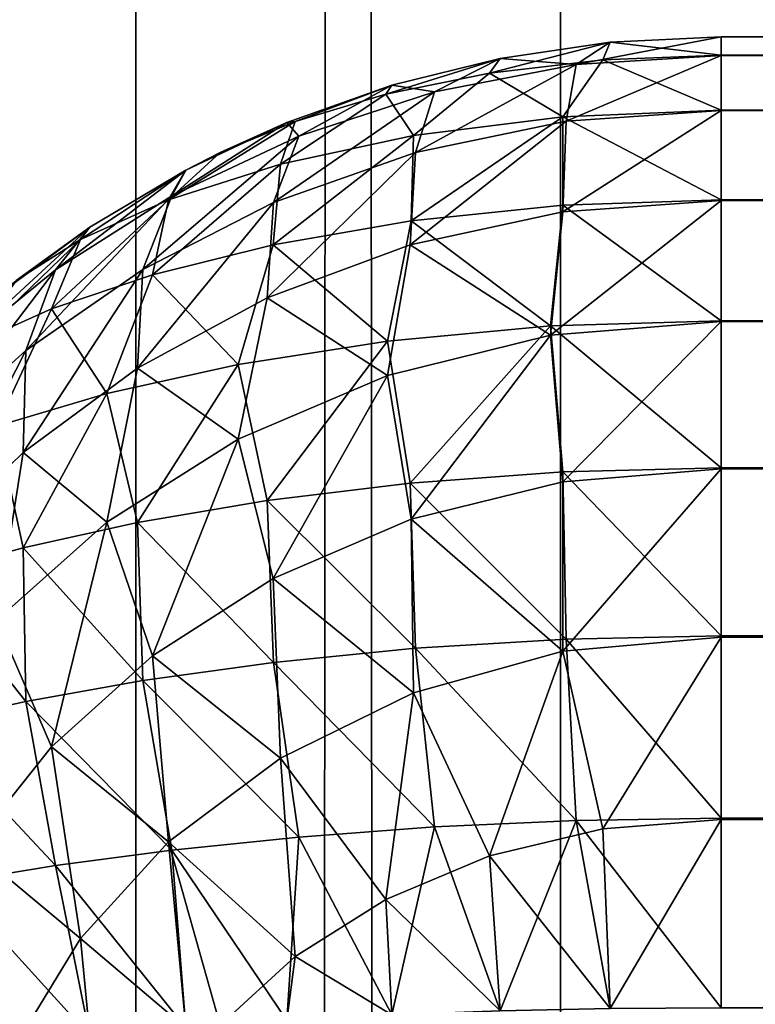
# Model space of a CAD drawing. Extents: x -265 to 265, y 0 to 1027.
# Tile 87 of 256: x -264.23 to -262.94, y 453.31 to 455.03. Entities that reach past the tile are written whole.
import ezdxf

# ---------------------------------------------------------------- set-up
doc = ezdxf.new("R2010")
doc.units = 0
doc.header["$LTSCALE"] = 65.185185
for name, color, linetype in [('107', 7, 'CONTINUOUS'), ('113', 7, 'CONTINUOUS'), ('114', 7, 'CONTINUOUS'), ('116', 7, 'CONTINUOUS'), ('125', 7, 'CONTINUOUS'), ('130', 7, 'CONTINUOUS'), ('211', 7, 'CONTINUOUS'), ('212', 7, 'CONTINUOUS')]:
    doc.layers.add(name, color=color, linetype=linetype)

msp = doc.modelspace()

# ---------------------------------------------------------------- linework, layer by layer
at = {"layer": '107', "color": 7, "linetype": 'CONTINUOUS'}
for points in [[(-263, 454.9673, 16.3683), (-263, 455, 16.7), (263, 454.9677, 16.3703), (-263, 454.9673, 16.3683)], [(263, 454.9677, 16.3703), (-263, 455, 16.7), (263, 455, 16.7), (263, 454.9677, 16.3703)], [(263, 454.8712, 16.051), (-263, 454.9673, 16.3683), (263, 454.9677, 16.3703), (263, 454.8712, 16.051)], [(-263, 454.8705, 16.0491), (-263, 454.9673, 16.3683), (263, 454.8712, 16.051), (-263, 454.8705, 16.0491)], [(263, 454.7142, 15.7566), (-263, 454.8705, 16.0491), (263, 454.8712, 16.051), (263, 454.7142, 15.7566)], [(-263, 454.7131, 15.755), (-263, 454.8705, 16.0491), (263, 454.7142, 15.7566), (-263, 454.7131, 15.755)], [(263, 454.5028, 15.4986), (-263, 454.7131, 15.755), (263, 454.7142, 15.7566), (263, 454.5028, 15.4986)], [(-263, 454.5014, 15.4972), (-263, 454.7131, 15.755), (263, 454.5028, 15.4986), (-263, 454.5014, 15.4972)], [(263, 454.245, 15.2869), (-263, 454.5014, 15.4972), (263, 454.5028, 15.4986), (263, 454.245, 15.2869)], [(-263, 454.2434, 15.2858), (-263, 454.5014, 15.4972), (263, 454.245, 15.2869), (-263, 454.2434, 15.2858)], [(263, 453.9509, 15.1295), (-263, 454.2434, 15.2858), (263, 454.245, 15.2869), (263, 453.9509, 15.1295)], [(-263, 453.949, 15.1288), (-263, 454.2434, 15.2858), (263, 453.9509, 15.1295), (-263, 453.949, 15.1288)], [(263, 453.6317, 15.0327), (-263, 453.949, 15.1288), (263, 453.9509, 15.1295), (263, 453.6317, 15.0327)], [(-263, 453.6297, 15.0323), (-263, 453.949, 15.1288), (263, 453.6317, 15.0327), (-263, 453.6297, 15.0323)], [(263, 453.3, 15), (-263, 453.6297, 15.0323), (263, 453.6317, 15.0327), (263, 453.3, 15)], [(-263, 453.3, 15), (-263, 453.6297, 15.0323), (263, 453.3, 15), (-263, 453.3, 15)]]:
    msp.add_3dface(points, dxfattribs=at)
at = {"layer": '113', "color": 7, "linetype": 'CONTINUOUS'}
for points in [[(-263, 455, 23.3), (-263, 454.9677, 23.6297), (263, 455, 23.3), (-263, 455, 23.3)], [(263, 455, 23.3), (-263, 454.9677, 23.6297), (263, 454.9673, 23.6317), (263, 455, 23.3)], [(-263, 454.9677, 23.6297), (-263, 454.8712, 23.949), (263, 454.9673, 23.6317), (-263, 454.9677, 23.6297)], [(263, 454.9673, 23.6317), (-263, 454.8712, 23.949), (263, 454.8705, 23.9509), (263, 454.9673, 23.6317)], [(-263, 454.8712, 23.949), (-263, 454.7142, 24.2434), (263, 454.8705, 23.9509), (-263, 454.8712, 23.949)], [(263, 454.8705, 23.9509), (-263, 454.7142, 24.2434), (263, 454.7131, 24.245), (263, 454.8705, 23.9509)], [(-263, 454.7142, 24.2434), (-263, 454.5028, 24.5014), (263, 454.7131, 24.245), (-263, 454.7142, 24.2434)], [(263, 454.7131, 24.245), (-263, 454.5028, 24.5014), (263, 454.5014, 24.5028), (263, 454.7131, 24.245)], [(-263, 454.5028, 24.5014), (-263, 454.245, 24.7131), (263, 454.5014, 24.5028), (-263, 454.5028, 24.5014)], [(263, 454.5014, 24.5028), (-263, 454.245, 24.7131), (263, 454.2434, 24.7142), (263, 454.5014, 24.5028)], [(-263, 454.245, 24.7131), (-263, 453.9509, 24.8705), (263, 454.2434, 24.7142), (-263, 454.245, 24.7131)], [(263, 454.2434, 24.7142), (-263, 453.9509, 24.8705), (263, 453.949, 24.8712), (263, 454.2434, 24.7142)], [(-263, 453.9509, 24.8705), (-263, 453.6317, 24.9673), (263, 453.949, 24.8712), (-263, 453.9509, 24.8705)], [(263, 453.949, 24.8712), (-263, 453.6317, 24.9673), (263, 453.6297, 24.9677), (263, 453.949, 24.8712)], [(-263, 453.6317, 24.9673), (-263, 453.3, 25), (263, 453.6297, 24.9677), (-263, 453.6317, 24.9673)], [(-263, 453.3, 25), (263, 453.3, 25), (263, 453.6297, 24.9677), (-263, 453.3, 25)]]:
    msp.add_3dface(points, dxfattribs=at)
at = {"layer": '114', "color": 7, "linetype": 'CONTINUOUS'}
for points in [[(263, 455, 16.7), (-263, 455, 16.7), (263, 455, 23.3), (263, 455, 16.7)], [(-263, 455, 16.7), (-263, 455, 23.3), (263, 455, 23.3), (-263, 455, 16.7)]]:
    msp.add_3dface(points, dxfattribs=at)
at = {"layer": '116', "color": 7, "linetype": 'CONTINUOUS'}
for points in [[(-263.1945, 454.9905, 16.7014), (-263.3875, 454.9621, 16.7057), (-263.1945, 454.9905, 23.2986), (-263.1945, 454.9905, 16.7014)], [(-263.1945, 454.9905, 23.2986), (-263.3875, 454.9621, 16.7057), (-263.3875, 454.9621, 23.2943), (-263.1945, 454.9905, 23.2986)], [(-263, 455, 23.3), (-263, 455, 16.7), (-263.1945, 454.9905, 16.7014), (-263, 455, 23.3)], [(-263, 455, 23.3), (-263.1945, 454.9905, 16.7014), (-263.1945, 454.9905, 23.2986), (-263, 455, 23.3)], [(-263.3875, 454.9621, 16.7057), (-263.5768, 454.915, 16.7127), (-263.3875, 454.9621, 23.2943), (-263.3875, 454.9621, 16.7057)], [(-263.3875, 454.9621, 23.2943), (-263.5768, 454.915, 16.7127), (-263.5768, 454.915, 23.2873), (-263.3875, 454.9621, 23.2943)], [(-263.5768, 454.915, 16.7127), (-263.7608, 454.8497, 16.7226), (-263.5768, 454.915, 23.2873), (-263.5768, 454.915, 16.7127)], [(-263.5768, 454.915, 23.2873), (-263.7608, 454.8497, 16.7226), (-263.7608, 454.8497, 23.2774), (-263.5768, 454.915, 23.2873)], [(-263.7608, 454.8497, 16.7226), (-263.9377, 454.7666, 16.735), (-263.7608, 454.8497, 23.2774), (-263.7608, 454.8497, 16.7226)], [(-263.7608, 454.8497, 23.2774), (-263.9377, 454.7666, 16.735), (-263.8774, 454.7973, 23.2696), (-263.7608, 454.8497, 23.2774)], [(-263.8774, 454.7973, 23.2696), (-263.9377, 454.7666, 16.735), (-263.9377, 454.7666, 23.265), (-263.8774, 454.7973, 23.2696)], [(-263.9377, 454.7666, 16.735), (-264.1058, 454.6665, 16.75), (-263.9377, 454.7666, 23.265), (-263.9377, 454.7666, 16.735)], [(-263.9377, 454.7666, 23.265), (-264.1058, 454.6665, 16.75), (-264.1058, 454.6665, 23.25), (-263.9377, 454.7666, 23.265)], [(-264.1058, 454.6665, 16.75), (-264.2635, 454.5503, 16.7675), (-264.1058, 454.6665, 23.25), (-264.1058, 454.6665, 16.75)], [(-264.1058, 454.6665, 23.25), (-264.2635, 454.5503, 16.7675), (-264.2346, 454.5734, 23.236), (-264.1058, 454.6665, 23.25)]]:
    msp.add_3dface(points, dxfattribs=at)
at = {"layer": '125', "color": 7, "linetype": 'CONTINUOUS'}
for points in [[(-263.3875, 454.9621, 16.7057), (-263.1945, 454.9905, 16.7014), (-263.2541, 454.9512, 16.3722), (-263.3875, 454.9621, 16.7057)], [(-263, 455, 16.7), (-263, 454.9673, 16.3683), (-263.2541, 454.9512, 16.3722), (-263, 455, 16.7)], [(-263.1945, 454.9905, 16.7014), (-263, 455, 16.7), (-263.2541, 454.9512, 16.3722), (-263.1945, 454.9905, 16.7014)], [(-263.5768, 454.915, 16.7127), (-263.3875, 454.9621, 16.7057), (-263.5024, 454.9034, 16.3834), (-263.5768, 454.915, 16.7127)], [(-263.5024, 454.9034, 16.3834), (-263.3875, 454.9621, 16.7057), (-263.2541, 454.9512, 16.3722), (-263.5024, 454.9034, 16.3834)], [(-263, 454.9673, 16.3683), (-263, 454.8705, 16.0491), (-263.2717, 454.852, 16.0547), (-263, 454.9673, 16.3683)], [(-263.2541, 454.9512, 16.3722), (-263, 454.9673, 16.3683), (-263.2717, 454.852, 16.0547), (-263.2541, 454.9512, 16.3722)], [(-263.5024, 454.9034, 16.3834), (-263.2541, 454.9512, 16.3722), (-263.5354, 454.7974, 16.0707), (-263.5024, 454.9034, 16.3834)], [(-263.5354, 454.7974, 16.0707), (-263.2541, 454.9512, 16.3722), (-263.2717, 454.852, 16.0547), (-263.5354, 454.7974, 16.0707)], [(-263.7398, 454.8259, 16.4012), (-263.5024, 454.9034, 16.3834), (-263.7842, 454.7096, 16.0956), (-263.7398, 454.8259, 16.4012)], [(-263.7842, 454.7096, 16.0956), (-263.5024, 454.9034, 16.3834), (-263.5354, 454.7974, 16.0707), (-263.7842, 454.7096, 16.0956)], [(-263.7608, 454.8497, 16.7226), (-263.5768, 454.915, 16.7127), (-263.7398, 454.8259, 16.4012), (-263.7608, 454.8497, 16.7226)], [(-263.7398, 454.8259, 16.4012), (-263.5768, 454.915, 16.7127), (-263.5024, 454.9034, 16.3834), (-263.7398, 454.8259, 16.4012)], [(-263, 454.8705, 16.0491), (-263, 454.7131, 15.755), (-263.2772, 454.6934, 15.7618), (-263, 454.8705, 16.0491)], [(-263.2717, 454.852, 16.0547), (-263, 454.8705, 16.0491), (-263.2772, 454.6934, 15.7618), (-263.2717, 454.852, 16.0547)], [(-263.5354, 454.7974, 16.0707), (-263.2717, 454.852, 16.0547), (-263.545, 454.6355, 15.7814), (-263.5354, 454.7974, 16.0707)], [(-263.545, 454.6355, 15.7814), (-263.2717, 454.852, 16.0547), (-263.2772, 454.6934, 15.7618), (-263.545, 454.6355, 15.7814)], [(-263.9377, 454.7666, 16.735), (-263.7608, 454.8497, 16.7226), (-263.962, 454.7211, 16.4242), (-263.9377, 454.7666, 16.735)], [(-263.962, 454.7211, 16.4242), (-263.7608, 454.8497, 16.7226), (-263.7398, 454.8259, 16.4012), (-263.962, 454.7211, 16.4242)], [(-263.962, 454.7211, 16.4242), (-263.7398, 454.8259, 16.4012), (-264.0129, 454.5925, 16.1274), (-263.962, 454.7211, 16.4242)], [(-264.0129, 454.5925, 16.1274), (-263.7398, 454.8259, 16.4012), (-263.7842, 454.7096, 16.0956), (-264.0129, 454.5925, 16.1274)], [(-263.7842, 454.7096, 16.0956), (-263.5354, 454.7974, 16.0707), (-263.7954, 454.5427, 15.8119), (-263.7842, 454.7096, 16.0956)], [(-263.7954, 454.5427, 15.8119), (-263.5354, 454.7974, 16.0707), (-263.545, 454.6355, 15.7814), (-263.7954, 454.5427, 15.8119)], [(-264.1058, 454.6665, 16.75), (-263.9377, 454.7666, 16.735), (-264.1661, 454.592, 16.4513), (-264.1058, 454.6665, 16.75)], [(-264.1661, 454.592, 16.4513), (-263.9377, 454.7666, 16.735), (-263.962, 454.7211, 16.4242), (-264.1661, 454.592, 16.4513)], [(-264.1661, 454.592, 16.4513), (-263.962, 454.7211, 16.4242), (-264.2181, 454.4504, 16.1641), (-264.1661, 454.592, 16.4513)], [(-264.2181, 454.4504, 16.1641), (-263.962, 454.7211, 16.4242), (-264.0129, 454.5925, 16.1274), (-264.2181, 454.4504, 16.1641)], [(-263, 454.7131, 15.755), (-263, 454.5014, 15.4972), (-263.299, 454.4773, 15.5064), (-263, 454.7131, 15.755)], [(-263.2772, 454.6934, 15.7618), (-263, 454.7131, 15.755), (-263.299, 454.4773, 15.5064), (-263.2772, 454.6934, 15.7618)], [(-264.0129, 454.5925, 16.1274), (-263.7842, 454.7096, 16.0956), (-264.0225, 454.4199, 15.8506), (-264.0129, 454.5925, 16.1274)], [(-264.0225, 454.4199, 15.8506), (-263.7842, 454.7096, 16.0956), (-263.7954, 454.5427, 15.8119), (-264.0225, 454.4199, 15.8506)], [(-263.545, 454.6355, 15.7814), (-263.2772, 454.6934, 15.7618), (-263.299, 454.4773, 15.5064), (-263.545, 454.6355, 15.7814)], [(-264.2635, 454.5503, 16.7675), (-264.1058, 454.6665, 16.75), (-264.3498, 454.4418, 16.4815), (-264.2635, 454.5503, 16.7675)], [(-264.3498, 454.4418, 16.4815), (-264.1058, 454.6665, 16.75), (-264.1661, 454.592, 16.4513), (-264.3498, 454.4418, 16.4815)], [(-263.7954, 454.5427, 15.8119), (-263.545, 454.6355, 15.7814), (-263.5848, 454.4069, 15.5329), (-263.7954, 454.5427, 15.8119)], [(-263.5848, 454.4069, 15.5329), (-263.545, 454.6355, 15.7814), (-263.299, 454.4773, 15.5064), (-263.5848, 454.4069, 15.5329)], [(-264.3498, 454.4418, 16.4815), (-264.1661, 454.592, 16.4513), (-264.3978, 454.2877, 16.2037), (-264.3498, 454.4418, 16.4815)], [(-264.3978, 454.2877, 16.2037), (-264.1661, 454.592, 16.4513), (-264.2181, 454.4504, 16.1641), (-264.3978, 454.2877, 16.2037)], [(-264.2181, 454.4504, 16.1641), (-264.0129, 454.5925, 16.1274), (-264.2226, 454.2722, 15.895), (-264.2181, 454.4504, 16.1641)], [(-264.2226, 454.2722, 15.895), (-264.0129, 454.5925, 16.1274), (-264.0225, 454.4199, 15.8506), (-264.2226, 454.2722, 15.895)], [(-264.0225, 454.4199, 15.8506), (-263.7954, 454.5427, 15.8119), (-263.8463, 454.2955, 15.5737), (-264.0225, 454.4199, 15.8506)], [(-263.8463, 454.2955, 15.5737), (-263.7954, 454.5427, 15.8119), (-263.5848, 454.4069, 15.5329), (-263.8463, 454.2955, 15.5737)], [(-263.299, 454.4773, 15.5064), (-263, 454.5014, 15.4972), (-263.2777, 454.2209, 15.2952), (-263.299, 454.4773, 15.5064)], [(-263, 454.5014, 15.4972), (-263, 454.2434, 15.2858), (-263.2777, 454.2209, 15.2952), (-263, 454.5014, 15.4972)], [(-263.5848, 454.4069, 15.5329), (-263.299, 454.4773, 15.5064), (-263.5429, 454.1554, 15.3223), (-263.5848, 454.4069, 15.5329)], [(-263.5429, 454.1554, 15.3223), (-263.299, 454.4773, 15.5064), (-263.2777, 454.2209, 15.2952), (-263.5429, 454.1554, 15.3223)], [(-264.3978, 454.2877, 16.2037), (-264.2181, 454.4504, 16.1641), (-264.3939, 454.105, 15.9424), (-264.3978, 454.2877, 16.2037)], [(-264.3939, 454.105, 15.9424), (-264.2181, 454.4504, 16.1641), (-264.2226, 454.2722, 15.895), (-264.3939, 454.105, 15.9424)], [(-264.2226, 454.2722, 15.895), (-264.0225, 454.4199, 15.8506), (-264.0759, 454.1502, 15.6245), (-264.2226, 454.2722, 15.895)], [(-264.0759, 454.1502, 15.6245), (-264.0225, 454.4199, 15.8506), (-263.8463, 454.2955, 15.5737), (-264.0759, 454.1502, 15.6245)], [(-263.8463, 454.2955, 15.5737), (-263.5848, 454.4069, 15.5329), (-263.7849, 454.0516, 15.3642), (-263.8463, 454.2955, 15.5737)], [(-263.7849, 454.0516, 15.3642), (-263.5848, 454.4069, 15.5329), (-263.5429, 454.1554, 15.3223), (-263.7849, 454.0516, 15.3642)], [(-264.0759, 454.1502, 15.6245), (-263.8463, 454.2955, 15.5737), (-263.9962, 453.9163, 15.417), (-264.0759, 454.1502, 15.6245)], [(-263.9962, 453.9163, 15.417), (-263.8463, 454.2955, 15.5737), (-263.7849, 454.0516, 15.3642), (-263.9962, 453.9163, 15.417)], [(-264.3939, 454.105, 15.9424), (-264.2226, 454.2722, 15.895), (-264.2695, 453.9786, 15.6816), (-264.3939, 454.105, 15.9424)], [(-264.2695, 453.9786, 15.6816), (-264.2226, 454.2722, 15.895), (-264.0759, 454.1502, 15.6245), (-264.2695, 453.9786, 15.6816)], [(-263.2777, 454.2209, 15.2952), (-263, 454.2434, 15.2858), (-263.2774, 453.924, 15.1402), (-263.2777, 454.2209, 15.2952)], [(-263, 454.2434, 15.2858), (-263, 453.949, 15.1288), (-263.2774, 453.924, 15.1402), (-263, 454.2434, 15.2858)], [(-263.5429, 454.1554, 15.3223), (-263.2777, 454.2209, 15.2952), (-263.2774, 453.924, 15.1402), (-263.5429, 454.1554, 15.3223)], [(-264.2695, 453.9786, 15.6816), (-264.0759, 454.1502, 15.6245), (-264.1729, 453.7569, 15.4766), (-264.2695, 453.9786, 15.6816)], [(-264.1729, 453.7569, 15.4766), (-264.0759, 454.1502, 15.6245), (-263.9962, 453.9163, 15.417), (-264.1729, 453.7569, 15.4766)], [(-263.7849, 454.0516, 15.3642), (-263.5429, 454.1554, 15.3223), (-263.539, 453.8511, 15.173), (-263.7849, 454.0516, 15.3642)], [(-263.539, 453.8511, 15.173), (-263.5429, 454.1554, 15.3223), (-263.2774, 453.924, 15.1402), (-263.539, 453.8511, 15.173)], [(-263.9962, 453.9163, 15.417), (-263.7849, 454.0516, 15.3642), (-263.772, 453.737, 15.2231), (-263.9962, 453.9163, 15.417)], [(-263.772, 453.737, 15.2231), (-263.7849, 454.0516, 15.3642), (-263.539, 453.8511, 15.173), (-263.772, 453.737, 15.2231)], [(-264.3134, 453.5806, 15.5395), (-264.2695, 453.9786, 15.6816), (-264.1729, 453.7569, 15.4766), (-264.3134, 453.5806, 15.5395)], [(-263.2774, 453.924, 15.1402), (-263, 453.949, 15.1288), (-263.2074, 453.6134, 15.0403), (-263.2774, 453.924, 15.1402)], [(-263, 453.949, 15.1288), (-263, 453.6297, 15.0323), (-263.2074, 453.6134, 15.0403), (-263, 453.949, 15.1288)], [(-263.539, 453.8511, 15.173), (-263.2774, 453.924, 15.1402), (-263.4057, 453.5656, 15.0638), (-263.539, 453.8511, 15.173)], [(-263.4057, 453.5656, 15.0638), (-263.2774, 453.924, 15.1402), (-263.2074, 453.6134, 15.0403), (-263.4057, 453.5656, 15.0638)], [(-264.1729, 453.7569, 15.4766), (-263.9962, 453.9163, 15.417), (-263.9678, 453.5905, 15.2855), (-264.1729, 453.7569, 15.4766)], [(-263.9678, 453.5905, 15.2855), (-263.9962, 453.9163, 15.417), (-263.772, 453.737, 15.2231), (-263.9678, 453.5905, 15.2855)], [(-263.772, 453.737, 15.2231), (-263.539, 453.8511, 15.173), (-263.5873, 453.4896, 15.1007), (-263.772, 453.737, 15.2231)], [(-263.5873, 453.4896, 15.1007), (-263.539, 453.8511, 15.173), (-263.4057, 453.5656, 15.0638), (-263.5873, 453.4896, 15.1007)], [(-264.3134, 453.5806, 15.5395), (-264.1729, 453.7569, 15.4766), (-264.1224, 453.4209, 15.3549), (-264.3134, 453.5806, 15.5395)], [(-264.1224, 453.4209, 15.3549), (-264.1729, 453.7569, 15.4766), (-263.9678, 453.5905, 15.2855), (-264.1224, 453.4209, 15.3549)], [(-263.9678, 453.5905, 15.2855), (-263.772, 453.737, 15.2231), (-263.746, 453.3899, 15.1482), (-263.9678, 453.5905, 15.2855)], [(-263.746, 453.3899, 15.1482), (-263.772, 453.737, 15.2231), (-263.5873, 453.4896, 15.1007), (-263.746, 453.3899, 15.1482)], [(-263, 453.6297, 15.0323), (-263.1945, 453.2986, 15.0095), (-263.2074, 453.6134, 15.0403), (-263, 453.6297, 15.0323)], [(-263, 453.6297, 15.0323), (-263, 453.3, 15), (-263.1945, 453.2986, 15.0095), (-263, 453.6297, 15.0323)], [(-263.1945, 453.2986, 15.0095), (-263.4057, 453.5656, 15.0638), (-263.2074, 453.6134, 15.0403), (-263.1945, 453.2986, 15.0095)], [(-264.2346, 453.236, 15.4266), (-264.3134, 453.5806, 15.5395), (-264.1224, 453.4209, 15.3549), (-264.2346, 453.236, 15.4266)], [(-263.9377, 453.265, 15.2334), (-264.1224, 453.4209, 15.3549), (-263.9678, 453.5905, 15.2855), (-263.9377, 453.265, 15.2334)], [(-263.8774, 453.2696, 15.2027), (-263.9377, 453.265, 15.2334), (-263.9678, 453.5905, 15.2855), (-263.8774, 453.2696, 15.2027)], [(-263.8774, 453.2696, 15.2027), (-263.9678, 453.5905, 15.2855), (-263.746, 453.3899, 15.1482), (-263.8774, 453.2696, 15.2027)], [(-263.3875, 453.2943, 15.0379), (-263.5873, 453.4896, 15.1007), (-263.4057, 453.5656, 15.0638), (-263.3875, 453.2943, 15.0379)], [(-263.1945, 453.2986, 15.0095), (-263.3875, 453.2943, 15.0379), (-263.4057, 453.5656, 15.0638), (-263.1945, 453.2986, 15.0095)], [(-263.5768, 453.2873, 15.085), (-263.746, 453.3899, 15.1482), (-263.5873, 453.4896, 15.1007), (-263.5768, 453.2873, 15.085)], [(-263.3875, 453.2943, 15.0379), (-263.5768, 453.2873, 15.085), (-263.5873, 453.4896, 15.1007), (-263.3875, 453.2943, 15.0379)], [(-264.1058, 453.25, 15.3335), (-264.2346, 453.236, 15.4266), (-264.1224, 453.4209, 15.3549), (-264.1058, 453.25, 15.3335)], [(-263.9377, 453.265, 15.2334), (-264.1058, 453.25, 15.3335), (-264.1224, 453.4209, 15.3549), (-263.9377, 453.265, 15.2334)], [(-263.7608, 453.2774, 15.1503), (-263.8774, 453.2696, 15.2027), (-263.746, 453.3899, 15.1482), (-263.7608, 453.2774, 15.1503)], [(-263.5768, 453.2873, 15.085), (-263.7608, 453.2774, 15.1503), (-263.746, 453.3899, 15.1482), (-263.5768, 453.2873, 15.085)]]:
    msp.add_3dface(points, dxfattribs=at)
at = {"layer": '130', "color": 7, "linetype": 'CONTINUOUS'}
for points in [[(-263.1945, 454.9905, 23.2986), (-263.3875, 454.9621, 23.2943), (-263.4057, 454.9362, 23.5656), (-263.1945, 454.9905, 23.2986)], [(-263.1945, 454.9905, 23.2986), (-263.4057, 454.9362, 23.5656), (-263.2074, 454.9597, 23.6134), (-263.1945, 454.9905, 23.2986)], [(-263, 454.9677, 23.6297), (-263.1945, 454.9905, 23.2986), (-263.2074, 454.9597, 23.6134), (-263, 454.9677, 23.6297)], [(-263, 454.9677, 23.6297), (-263, 455, 23.3), (-263.1945, 454.9905, 23.2986), (-263, 454.9677, 23.6297)], [(-263.3875, 454.9621, 23.2943), (-263.5768, 454.915, 23.2873), (-263.5873, 454.8993, 23.4896), (-263.3875, 454.9621, 23.2943)], [(-263.3875, 454.9621, 23.2943), (-263.5873, 454.8993, 23.4896), (-263.4057, 454.9362, 23.5656), (-263.3875, 454.9621, 23.2943)], [(-263.4057, 454.9362, 23.5656), (-263.2774, 454.8598, 23.924), (-263.2074, 454.9597, 23.6134), (-263.4057, 454.9362, 23.5656)], [(-263.2774, 454.8598, 23.924), (-263, 454.8712, 23.949), (-263.2074, 454.9597, 23.6134), (-263.2774, 454.8598, 23.924)], [(-263, 454.8712, 23.949), (-263, 454.9677, 23.6297), (-263.2074, 454.9597, 23.6134), (-263, 454.8712, 23.949)], [(-263.5873, 454.8993, 23.4896), (-263.539, 454.827, 23.8511), (-263.4057, 454.9362, 23.5656), (-263.5873, 454.8993, 23.4896)], [(-263.539, 454.827, 23.8511), (-263.2774, 454.8598, 23.924), (-263.4057, 454.9362, 23.5656), (-263.539, 454.827, 23.8511)], [(-263.5768, 454.915, 23.2873), (-263.7608, 454.8497, 23.2774), (-263.746, 454.8518, 23.3899), (-263.5768, 454.915, 23.2873)], [(-263.5768, 454.915, 23.2873), (-263.746, 454.8518, 23.3899), (-263.5873, 454.8993, 23.4896), (-263.5768, 454.915, 23.2873)], [(-263.772, 454.7769, 23.737), (-263.539, 454.827, 23.8511), (-263.5873, 454.8993, 23.4896), (-263.772, 454.7769, 23.737)], [(-263.746, 454.8518, 23.3899), (-263.772, 454.7769, 23.737), (-263.5873, 454.8993, 23.4896), (-263.746, 454.8518, 23.3899)], [(-263, 454.7142, 24.2434), (-263, 454.8712, 23.949), (-263.2774, 454.8598, 23.924), (-263, 454.7142, 24.2434)], [(-263.8774, 454.7973, 23.2696), (-263.9678, 454.7145, 23.5905), (-263.746, 454.8518, 23.3899), (-263.8774, 454.7973, 23.2696)], [(-263.9678, 454.7145, 23.5905), (-263.772, 454.7769, 23.737), (-263.746, 454.8518, 23.3899), (-263.9678, 454.7145, 23.5905)], [(-263.7608, 454.8497, 23.2774), (-263.8774, 454.7973, 23.2696), (-263.746, 454.8518, 23.3899), (-263.7608, 454.8497, 23.2774)], [(-263.5429, 454.6777, 24.1554), (-263.2777, 454.7048, 24.2209), (-263.2774, 454.8598, 23.924), (-263.5429, 454.6777, 24.1554)], [(-263.539, 454.827, 23.8511), (-263.5429, 454.6777, 24.1554), (-263.2774, 454.8598, 23.924), (-263.539, 454.827, 23.8511)], [(-263.2777, 454.7048, 24.2209), (-263, 454.7142, 24.2434), (-263.2774, 454.8598, 23.924), (-263.2777, 454.7048, 24.2209)], [(-263.7849, 454.6358, 24.0516), (-263.5429, 454.6777, 24.1554), (-263.539, 454.827, 23.8511), (-263.7849, 454.6358, 24.0516)], [(-263.772, 454.7769, 23.737), (-263.7849, 454.6358, 24.0516), (-263.539, 454.827, 23.8511), (-263.772, 454.7769, 23.737)], [(-263.8774, 454.7973, 23.2696), (-263.9377, 454.7666, 23.265), (-263.9678, 454.7145, 23.5905), (-263.8774, 454.7973, 23.2696)], [(-263.9377, 454.7666, 23.265), (-264.1058, 454.6665, 23.25), (-264.1224, 454.6451, 23.4209), (-263.9377, 454.7666, 23.265)], [(-263.9377, 454.7666, 23.265), (-264.1224, 454.6451, 23.4209), (-263.9678, 454.7145, 23.5905), (-263.9377, 454.7666, 23.265)], [(-263.9962, 454.583, 23.9163), (-263.7849, 454.6358, 24.0516), (-263.772, 454.7769, 23.737), (-263.9962, 454.583, 23.9163)], [(-263.9678, 454.7145, 23.5905), (-263.9962, 454.583, 23.9163), (-263.772, 454.7769, 23.737), (-263.9678, 454.7145, 23.5905)], [(-264.1729, 454.5234, 23.7569), (-263.9962, 454.583, 23.9163), (-263.9678, 454.7145, 23.5905), (-264.1729, 454.5234, 23.7569)], [(-264.1224, 454.6451, 23.4209), (-264.1729, 454.5234, 23.7569), (-263.9678, 454.7145, 23.5905), (-264.1224, 454.6451, 23.4209)], [(-263, 454.5028, 24.5014), (-263, 454.7142, 24.2434), (-263.2777, 454.7048, 24.2209), (-263, 454.5028, 24.5014)], [(-263.5429, 454.6777, 24.1554), (-263.299, 454.4936, 24.4773), (-263.2777, 454.7048, 24.2209), (-263.5429, 454.6777, 24.1554)], [(-263.299, 454.4936, 24.4773), (-263, 454.5028, 24.5014), (-263.2777, 454.7048, 24.2209), (-263.299, 454.4936, 24.4773)], [(-264.1058, 454.6665, 23.25), (-264.2346, 454.5734, 23.236), (-264.1224, 454.6451, 23.4209), (-264.1058, 454.6665, 23.25)], [(-263.7849, 454.6358, 24.0516), (-263.5848, 454.4671, 24.4069), (-263.5429, 454.6777, 24.1554), (-263.7849, 454.6358, 24.0516)], [(-263.5848, 454.4671, 24.4069), (-263.299, 454.4936, 24.4773), (-263.5429, 454.6777, 24.1554), (-263.5848, 454.4671, 24.4069)], [(-264.2346, 454.5734, 23.236), (-264.3134, 454.4605, 23.5806), (-264.1224, 454.6451, 23.4209), (-264.2346, 454.5734, 23.236)], [(-264.3134, 454.4605, 23.5806), (-264.1729, 454.5234, 23.7569), (-264.1224, 454.6451, 23.4209), (-264.3134, 454.4605, 23.5806)], [(-263.9962, 454.583, 23.9163), (-263.8463, 454.4263, 24.2955), (-263.7849, 454.6358, 24.0516), (-263.9962, 454.583, 23.9163)], [(-263.8463, 454.4263, 24.2955), (-263.5848, 454.4671, 24.4069), (-263.7849, 454.6358, 24.0516), (-263.8463, 454.4263, 24.2955)], [(-264.1729, 454.5234, 23.7569), (-264.0759, 454.3755, 24.1502), (-263.9962, 454.583, 23.9163), (-264.1729, 454.5234, 23.7569)], [(-264.0759, 454.3755, 24.1502), (-263.8463, 454.4263, 24.2955), (-263.9962, 454.583, 23.9163), (-264.0759, 454.3755, 24.1502)], [(-264.3134, 454.4605, 23.5806), (-264.2695, 454.3184, 23.9786), (-264.1729, 454.5234, 23.7569), (-264.3134, 454.4605, 23.5806)], [(-264.2695, 454.3184, 23.9786), (-264.0759, 454.3755, 24.1502), (-264.1729, 454.5234, 23.7569), (-264.2695, 454.3184, 23.9786)], [(-263.5848, 454.4671, 24.4069), (-263.545, 454.2186, 24.6355), (-263.299, 454.4936, 24.4773), (-263.5848, 454.4671, 24.4069)], [(-263.545, 454.2186, 24.6355), (-263.2772, 454.2382, 24.6934), (-263.299, 454.4936, 24.4773), (-263.545, 454.2186, 24.6355)], [(-263, 454.245, 24.7131), (-263, 454.5028, 24.5014), (-263.299, 454.4936, 24.4773), (-263, 454.245, 24.7131)], [(-263.2772, 454.2382, 24.6934), (-263, 454.245, 24.7131), (-263.299, 454.4936, 24.4773), (-263.2772, 454.2382, 24.6934)], [(-263.8463, 454.4263, 24.2955), (-263.7954, 454.1881, 24.5427), (-263.5848, 454.4671, 24.4069), (-263.8463, 454.4263, 24.2955)], [(-263.7954, 454.1881, 24.5427), (-263.545, 454.2186, 24.6355), (-263.5848, 454.4671, 24.4069), (-263.7954, 454.1881, 24.5427)], [(-264.0759, 454.3755, 24.1502), (-264.0225, 454.1494, 24.4199), (-263.8463, 454.4263, 24.2955), (-264.0759, 454.3755, 24.1502)], [(-264.0225, 454.1494, 24.4199), (-263.7954, 454.1881, 24.5427), (-263.8463, 454.4263, 24.2955), (-264.0225, 454.1494, 24.4199)], [(-264.2695, 454.3184, 23.9786), (-264.2226, 454.105, 24.2722), (-264.0759, 454.3755, 24.1502), (-264.2695, 454.3184, 23.9786)], [(-264.2226, 454.105, 24.2722), (-264.0225, 454.1494, 24.4199), (-264.0759, 454.3755, 24.1502), (-264.2226, 454.105, 24.2722)], [(-264.3939, 454.0576, 24.105), (-264.2226, 454.105, 24.2722), (-264.2695, 454.3184, 23.9786), (-264.3939, 454.0576, 24.105)], [(-263.545, 454.2186, 24.6355), (-263.2717, 453.9453, 24.852), (-263.2772, 454.2382, 24.6934), (-263.545, 454.2186, 24.6355)], [(-263, 453.9509, 24.8705), (-263, 454.245, 24.7131), (-263.2772, 454.2382, 24.6934), (-263, 453.9509, 24.8705)], [(-263.2717, 453.9453, 24.852), (-263, 453.9509, 24.8705), (-263.2772, 454.2382, 24.6934), (-263.2717, 453.9453, 24.852)], [(-263.7954, 454.1881, 24.5427), (-263.5354, 453.9293, 24.7974), (-263.545, 454.2186, 24.6355), (-263.7954, 454.1881, 24.5427)], [(-263.5354, 453.9293, 24.7974), (-263.2717, 453.9453, 24.852), (-263.545, 454.2186, 24.6355), (-263.5354, 453.9293, 24.7974)], [(-264.0225, 454.1494, 24.4199), (-263.7842, 453.9044, 24.7096), (-263.7954, 454.1881, 24.5427), (-264.0225, 454.1494, 24.4199)], [(-263.7842, 453.9044, 24.7096), (-263.5354, 453.9293, 24.7974), (-263.7954, 454.1881, 24.5427), (-263.7842, 453.9044, 24.7096)], [(-264.2226, 454.105, 24.2722), (-264.0129, 453.8726, 24.5925), (-264.0225, 454.1494, 24.4199), (-264.2226, 454.105, 24.2722)], [(-264.0129, 453.8726, 24.5925), (-263.7842, 453.9044, 24.7096), (-264.0225, 454.1494, 24.4199), (-264.0129, 453.8726, 24.5925)], [(-264.3939, 454.0576, 24.105), (-264.2181, 453.8359, 24.4504), (-264.2226, 454.105, 24.2722), (-264.3939, 454.0576, 24.105)], [(-264.2181, 453.8359, 24.4504), (-264.0129, 453.8726, 24.5925), (-264.2226, 454.105, 24.2722), (-264.2181, 453.8359, 24.4504)], [(-264.3978, 453.7963, 24.2877), (-264.2181, 453.8359, 24.4504), (-264.3939, 454.0576, 24.105), (-264.3978, 453.7963, 24.2877)], [(-263.5354, 453.9293, 24.7974), (-263.2541, 453.6278, 24.9512), (-263.2717, 453.9453, 24.852), (-263.5354, 453.9293, 24.7974)], [(-263, 453.6317, 24.9673), (-263, 453.9509, 24.8705), (-263.2717, 453.9453, 24.852), (-263, 453.6317, 24.9673)], [(-263.2541, 453.6278, 24.9512), (-263, 453.6317, 24.9673), (-263.2717, 453.9453, 24.852), (-263.2541, 453.6278, 24.9512)], [(-263.7842, 453.9044, 24.7096), (-263.5024, 453.6166, 24.9034), (-263.5354, 453.9293, 24.7974), (-263.7842, 453.9044, 24.7096)], [(-263.5024, 453.6166, 24.9034), (-263.2541, 453.6278, 24.9512), (-263.5354, 453.9293, 24.7974), (-263.5024, 453.6166, 24.9034)], [(-264.0129, 453.8726, 24.5925), (-263.7398, 453.5988, 24.8259), (-263.7842, 453.9044, 24.7096), (-264.0129, 453.8726, 24.5925)], [(-263.7398, 453.5988, 24.8259), (-263.5024, 453.6166, 24.9034), (-263.7842, 453.9044, 24.7096), (-263.7398, 453.5988, 24.8259)], [(-264.2181, 453.8359, 24.4504), (-263.962, 453.5758, 24.7211), (-264.0129, 453.8726, 24.5925), (-264.2181, 453.8359, 24.4504)], [(-263.962, 453.5758, 24.7211), (-263.7398, 453.5988, 24.8259), (-264.0129, 453.8726, 24.5925), (-263.962, 453.5758, 24.7211)], [(-264.3978, 453.7963, 24.2877), (-264.1661, 453.5487, 24.592), (-264.2181, 453.8359, 24.4504), (-264.3978, 453.7963, 24.2877)], [(-264.1661, 453.5487, 24.592), (-263.962, 453.5758, 24.7211), (-264.2181, 453.8359, 24.4504), (-264.1661, 453.5487, 24.592)], [(-264.3498, 453.5185, 24.4418), (-264.1661, 453.5487, 24.592), (-264.3978, 453.7963, 24.2877), (-264.3498, 453.5185, 24.4418)], [(-263.5024, 453.6166, 24.9034), (-263.3875, 453.2943, 24.9621), (-263.2541, 453.6278, 24.9512), (-263.5024, 453.6166, 24.9034)], [(-263.3875, 453.2943, 24.9621), (-263.1945, 453.2986, 24.9905), (-263.2541, 453.6278, 24.9512), (-263.3875, 453.2943, 24.9621)], [(-263, 453.3, 25), (-263, 453.6317, 24.9673), (-263.2541, 453.6278, 24.9512), (-263, 453.3, 25)], [(-263.1945, 453.2986, 24.9905), (-263, 453.3, 25), (-263.2541, 453.6278, 24.9512), (-263.1945, 453.2986, 24.9905)], [(-263.7398, 453.5988, 24.8259), (-263.5768, 453.2873, 24.915), (-263.5024, 453.6166, 24.9034), (-263.7398, 453.5988, 24.8259)], [(-263.5768, 453.2873, 24.915), (-263.3875, 453.2943, 24.9621), (-263.5024, 453.6166, 24.9034), (-263.5768, 453.2873, 24.915)], [(-263.962, 453.5758, 24.7211), (-263.7608, 453.2774, 24.8497), (-263.7398, 453.5988, 24.8259), (-263.962, 453.5758, 24.7211)], [(-263.7608, 453.2774, 24.8497), (-263.5768, 453.2873, 24.915), (-263.7398, 453.5988, 24.8259), (-263.7608, 453.2774, 24.8497)], [(-264.1661, 453.5487, 24.592), (-263.9377, 453.265, 24.7666), (-263.962, 453.5758, 24.7211), (-264.1661, 453.5487, 24.592)], [(-263.9377, 453.265, 24.7666), (-263.7608, 453.2774, 24.8497), (-263.962, 453.5758, 24.7211), (-263.9377, 453.265, 24.7666)], [(-264.3498, 453.5185, 24.4418), (-264.1058, 453.25, 24.6665), (-264.1661, 453.5487, 24.592), (-264.3498, 453.5185, 24.4418)], [(-264.1058, 453.25, 24.6665), (-263.9377, 453.265, 24.7666), (-264.1661, 453.5487, 24.592), (-264.1058, 453.25, 24.6665)], [(-264.2635, 453.2325, 24.5503), (-264.1058, 453.25, 24.6665), (-264.3498, 453.5185, 24.4418), (-264.2635, 453.2325, 24.5503)]]:
    msp.add_3dface(points, dxfattribs=at)
at = {"layer": '211', "color": 7, "linetype": 'CONTINUOUS'}
for points in [[(-264.5641, 1, 3.5897), (-264.0252, 1, 5.3191), (-264.5641, 1019, 3.5897), (-264.5641, 1, 3.5897)], [(-264.5641, 1019, 3.5897), (-264.0252, 1, 5.3191), (-264.0252, 1019, 5.3191), (-264.5641, 1019, 3.5897)], [(-264.0252, 1, 5.3191), (-263.2818, 1, 6.9708), (-264.0252, 1019, 5.3191), (-264.0252, 1, 5.3191)], [(-264.0252, 1019, 5.3191), (-263.2818, 1, 6.9708), (-263.2818, 1019, 6.9708), (-264.0252, 1019, 5.3191)], [(-263.2818, 1, 6.9708), (-262.3448, 1, 8.521), (-263.2818, 1019, 6.9708), (-263.2818, 1, 6.9708)], [(-263.2818, 1019, 6.9708), (-262.3448, 1, 8.521), (-262.3448, 1019, 8.521), (-263.2818, 1019, 6.9708)]]:
    msp.add_3dface(points, dxfattribs=at)
at = {"layer": '212', "color": 7, "linetype": 'CONTINUOUS'}
for points in [[(-264.0252, 1, -5.3191), (-264.5641, 1, -3.5897), (-264.0252, 1019, -5.3191), (-264.0252, 1, -5.3191)], [(-264.0252, 1019, -5.3191), (-264.5641, 1, -3.5897), (-264.5641, 1019, -3.5897), (-264.0252, 1019, -5.3191)], [(-263.2818, 1, -6.9708), (-264.0252, 1, -5.3191), (-263.2818, 1019, -6.9708), (-263.2818, 1, -6.9708)], [(-263.2818, 1019, -6.9708), (-264.0252, 1, -5.3191), (-264.0252, 1019, -5.3191), (-263.2818, 1019, -6.9708)], [(-262.3448, 1, -8.521), (-263.2818, 1, -6.9708), (-262.3448, 1019, -8.521), (-262.3448, 1, -8.521)], [(-262.3448, 1019, -8.521), (-263.2818, 1, -6.9708), (-263.2818, 1019, -6.9708), (-262.3448, 1019, -8.521)]]:
    msp.add_3dface(points, dxfattribs=at)

doc.saveas('drawing.dxf')
